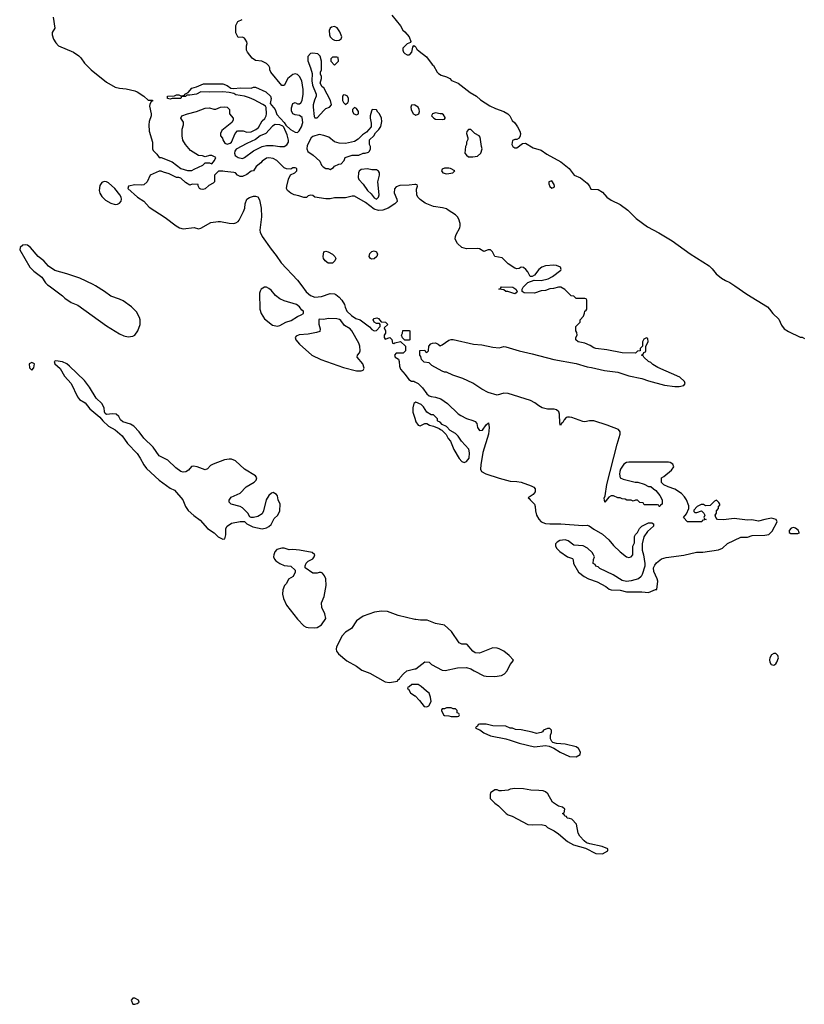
# Model space of a CAD drawing. Header units: inches. Extents: x 2494115 to 2685112, y 774173 to 915163.
# Tile 21 of 215: x 2546400 to 2553549, y 813451 to 822427. Entities that reach past the tile are written whole.
import ezdxf

# ---------------------------------------------------------------- set-up
doc = ezdxf.new("R2010")
doc.units = ezdxf.units.IN
doc.header["$MEASUREMENT"] = 0
for name, color, linetype in [('C5841', 7, 'Continuous'), ('C5842', 7, 'Continuous'), ('C5851', 7, 'Continuous'), ('C5852', 7, 'Continuous')]:
    doc.layers.add(name, color=color, linetype=linetype)

msp = doc.modelspace()

# ---------------------------------------------------------------- linework, layer by layer
at = {"layer": 'C5841', "color": 5, "elevation": 20}
for points in [[(2546668.4, 820000), (2546790.4, 819910.4), (2546811.3, 819890), (2546870.5, 819850.5), (2546930, 819824), (2547190, 819638), (2547310, 819563.1), (2547350, 819546.3), (2547390, 819537), (2547430, 819541.6), (2547449.6, 819550.4), (2547476, 819590), (2547499, 819650), (2547499, 819690), (2547492.9, 819712.9), (2547464, 819764), (2547418, 819810), (2547343.2, 819863.2), (2547310, 819879.3), (2547230, 819906), (2547173.2, 819950), (2547092.1, 820000)], [(2548970.8, 820000), (2549010, 819946), (2549050, 819913.4), (2549090, 819899.1), (2549150, 819904.9), (2549230, 819930.6), (2549270, 819927.3), (2549281.1, 819921.1), (2549310, 819898.8), (2549334.8, 819870), (2549361, 819830), (2549365.4, 819805.4), (2549382, 819770), (2549422, 819730), (2549463.5, 819703.5), (2549502, 819690), (2549586.4, 819626.4), (2549610, 819602), (2549630, 819592), (2549650, 819594), (2549686, 819630), (2549686, 819650), (2549678, 819658), (2549650, 819658), (2549629, 819669), (2549622, 819690), (2549630, 819702), (2549654, 819710), (2549670, 819702), (2549692.7, 819672.7), (2549734, 819670), (2549754, 819650), (2549722, 819618), (2549732, 819590), (2549732, 819570), (2549722, 819550), (2549722, 819530), (2549730, 819514), (2549771.6, 819531.6), (2549791.6, 819511.6), (2549798, 819478), (2549810, 819474), (2549818, 819482), (2549870, 819494), (2549914, 819450), (2549914, 819410), (2549892.7, 819387.3), (2549830, 819386), (2549814, 819370), (2549822, 819350), (2549851.6, 819331.6), (2549858, 819310), (2549861, 819270), (2549870, 819242), (2549913.7, 819193.7), (2549947.1, 819147.1), (2549970, 819131.3), (2549990, 819131.3), (2550000, 819126.5)], [(2550000, 818935.3), (2549992, 818930), (2549980.7, 818890), (2549982, 818850), (2550000, 818793.4)], [(2550000, 816960.4), (2549850, 816997.2), (2549750, 817033.2), (2549696.5, 817036.5), (2549633.7, 817026.3), (2549530, 816988.7), (2549470, 816948), (2549422.8, 816877.2), (2549370, 816844), (2549338.8, 816810), (2549286.8, 816710), (2549282.8, 816690), (2549286, 816670), (2549305.2, 816645.2), (2549381.1, 816581.1), (2549470, 816533.4), (2549517.5, 816497.5), (2549590.3, 816470.4), (2549730, 816390.8), (2549770, 816384.7), (2549842, 816398), (2549846, 816410), (2549862, 816418), (2549866, 816430), (2549896.4, 816463.6), (2549928, 816490), (2550000, 816508.4)], [(2550000, 816367.7), (2549972.7, 816367.3), (2549950, 816346), (2549938, 816342), (2549934, 816330), (2549943.6, 816323.6), (2549962, 816290), (2550000, 816263.4)]]:
    msp.add_lwpolyline(points, dxfattribs=at)
for points in [[(2548630, 819989.6), (2548599.1, 819970), (2548590, 819954), (2548586.4, 819933.6), (2548588.9, 819790), (2548601.3, 819750), (2548630, 819700.7), (2548704.1, 819644.1), (2548750, 819633.4), (2548770, 819639.1), (2548824, 819670), (2548874.2, 819685.8), (2548930, 819720.7), (2548964, 819736), (2548986, 819750), (2548986, 819770), (2548970, 819778), (2548948.7, 819810), (2548922, 819830), (2548810, 819864.5), (2548770, 819882), (2548730, 819912), (2548690, 819960.7), (2548670, 819977.6), (2548650, 819987.6)], [(2549210, 819704), (2549170, 819695.3), (2549130, 819698), (2549124.7, 819690), (2549127.1, 819652.9), (2549138.8, 819610), (2549133.7, 819586.3), (2549105.2, 819574.8), (2549030, 819561.6), (2548945.5, 819554.5), (2548918, 819542), (2548911.3, 819530), (2548916, 819510), (2548948.6, 819468.6), (2549061, 819370), (2549144, 819330), (2549350, 819257.4), (2549470, 819226), (2549510, 819225.5), (2549529.1, 819230.9), (2549539, 819250), (2549525.2, 819290), (2549475.3, 819350), (2549478, 819370), (2549495.3, 819390), (2549502, 819410), (2549499, 819450), (2549490, 819478), (2549425.2, 819590), (2549410, 819609), (2549360.7, 819640.7), (2549324.7, 819684.7), (2549312.9, 819692.9), (2549290, 819699)], [(2549910, 819506), (2549888, 819528), (2549878, 819550), (2549888, 819570), (2549890, 819594), (2549950, 819594), (2549954, 819590), (2549954, 819510), (2549950, 819506)], [(2546510, 819302), (2546487.3, 819290), (2546490, 819254), (2546510, 819232), (2546530, 819254), (2546535.3, 819290)], [(2546730, 819318), (2546714, 819310), (2546722, 819290), (2546767.7, 819247.7), (2546810, 819178.8), (2546870.8, 819110), (2546926, 818990), (2546945.2, 818965.2), (2546995.5, 818935.5), (2547039.8, 818879.8), (2547130, 818804.7), (2547158.8, 818770), (2547210, 818720.7), (2547270, 818687.7), (2547334.9, 818634.9), (2547383.9, 818563.9), (2547470, 818474), (2547499.3, 818430), (2547530.2, 818370.2), (2547556.7, 818336.7), (2547670.3, 818230.3), (2547770, 818157.3), (2547810, 818138), (2547886.8, 818050), (2547910.6, 817990), (2547934.2, 817954.2), (2547986, 817906), (2548044.5, 817864.5), (2548111.3, 817790), (2548172, 817750), (2548210, 817712), (2548250, 817692), (2548270, 817694), (2548279, 817730), (2548279, 817790), (2548290, 817811.3), (2548330, 817838.8), (2548410, 817854), (2548450, 817851.3), (2548470, 817832), (2548524, 817804), (2548610, 817786.8), (2548650, 817794.8), (2548671.5, 817808.5), (2548690, 817826.8), (2548719.6, 817880.4), (2548752.3, 817910), (2548769.3, 817950), (2548772.3, 818010), (2548754, 818050), (2548750, 818086), (2548740.4, 818100.4), (2548710, 818118), (2548694, 818110), (2548671.6, 818088.4), (2548644.7, 818050), (2548622.8, 817950), (2548610, 817924), (2548570, 817899.3), (2548530, 817888.7), (2548508.4, 817888.4), (2548496.4, 817896.4), (2548478, 817930), (2548430, 817978), (2548409.1, 817989.1), (2548326, 818010), (2548308, 818030), (2548308.4, 818048.4), (2548326.3, 818073.7), (2548409.3, 818110.7), (2548464, 818170), (2548535.3, 818210), (2548555.3, 818230), (2548562, 818250), (2548548.7, 818270), (2548450, 818329.3), (2548365.2, 818405.2), (2548330, 818419.7), (2548310, 818421.7), (2548265.8, 818414.2), (2548163.9, 818376.1), (2548138, 818362), (2548110, 818334), (2548090, 818324), (2548018, 818350), (2547983, 818357), (2547966, 818354), (2547938.5, 818321.5), (2547914.4, 818305.6), (2547890, 818301.2), (2547870, 818309.2), (2547822, 818342), (2547750, 818413.2), (2547670, 818452.3), (2547616.2, 818530), (2547531.2, 818611.2), (2547489.7, 818669.7), (2547440.5, 818720.5), (2547410, 818740.7), (2547341.3, 818761.3), (2547320.1, 818780.1), (2547304.5, 818810), (2547279, 818830), (2547245.3, 818834.7), (2547190, 818829.3), (2547178, 818838), (2547172.5, 818852.5), (2547169.2, 818890), (2547149, 818930), (2547096.1, 818976.1), (2547035.9, 819075.9), (2546990, 819139), (2546854, 819270), (2546828.7, 819290), (2546790, 819309)], [(2548810, 817608.7), (2548790, 817608.7), (2548742, 817598), (2548723.5, 817576.5), (2548716, 817550), (2548712, 817530), (2548722, 817510), (2548735.3, 817495.3), (2548770, 817471.3), (2548810, 817452), (2548870, 817444.7), (2548911.3, 817410), (2548911.3, 817390), (2548892, 817350), (2548850, 817326), (2548831.3, 817288.7), (2548812, 817270), (2548798, 817230), (2548796, 817190), (2548804.7, 817150), (2548831, 817090), (2548930, 816962.8), (2548990, 816902.8), (2549010, 816891), (2549030, 816886), (2549090, 816882.8), (2549110, 816886.8), (2549150, 816911.3), (2549189, 816970), (2549179.3, 817010), (2549154, 817070), (2549148.7, 817110), (2549173.2, 817170), (2549192.7, 817270), (2549188.7, 817330), (2549178, 817358), (2549160.4, 817380.4), (2549148.4, 817388.4), (2549130, 817388.7), (2549110, 817382), (2549070, 817382), (2549002, 817430), (2549002, 817450), (2549010, 817472), (2549030, 817491.3), (2549070, 817512), (2549082, 817530), (2549088, 817550), (2549066, 817570), (2548950, 817592.3), (2548890, 817597.2), (2548854.6, 817594.6)], [(2547450, 813508.7), (2547430, 813508.7), (2547416, 813490), (2547430, 813452), (2547450, 813451.3), (2547470, 813458), (2547488, 813470), (2547482, 813490)]]:
    msp.add_lwpolyline(points, close=True, dxfattribs=at)
at = {"layer": 'C5842', "color": 5, "elevation": 20}
for points in [[(2546706.8, 822450), (2546719.1, 822350), (2546697, 822310), (2546695.2, 822290), (2546709.4, 822249.4), (2546730, 822216.4), (2546754, 822190), (2546890.3, 822130.3), (2546939, 822099), (2546958.3, 822078.3), (2546990.6, 822030), (2547050.7, 821970), (2547190, 821856.4), (2547270, 821812.2), (2547310, 821803.1), (2547370, 821797.1), (2547450, 821778.8), (2547470, 821770.8), (2547532, 821730), (2547570, 821694), (2547610, 821694), (2547610, 821686), (2547598, 821682), (2547584.7, 821655.3), (2547582, 821638), (2547598, 821570), (2547597.1, 821550), (2547581.1, 821498.9), (2547578, 821470), (2547581.1, 821410), (2547610.5, 821310), (2547610.9, 821250.9), (2547616, 821236), (2547650, 821202), (2547670, 821172), (2547690, 821171), (2547790.5, 821130.5), (2547870, 821071), (2547930, 821051.3), (2547970, 821051.3), (2547990, 821064.7), (2548070, 821102), (2548090, 821122), (2548130, 821122), (2548150, 821114), (2548176.4, 821143.6), (2548186, 821170), (2548150, 821188), (2548130, 821188), (2548090, 821178), (2548067.3, 821187.3), (2548030, 821188), (2547955.9, 821235.9), (2547909.7, 821289.7), (2547886.6, 821330), (2547879.5, 821370), (2547880.9, 821430), (2547894, 821470), (2547892.5, 821492.5), (2547869.2, 821530), (2547878, 821550), (2547930, 821570.7), (2548010, 821590.8), (2548090, 821622), (2548130, 821622.8), (2548168.4, 821611.6), (2548188.4, 821611.6), (2548229.3, 821630.7), (2548270, 821634), (2548292, 821630), (2548311.3, 821610), (2548312, 821570), (2548344.7, 821530), (2548344.7, 821510), (2548332, 821490), (2548243.5, 821416.5), (2548231.3, 821390), (2548231.3, 821370), (2548246.8, 821346.8), (2548250.8, 821330.8), (2548270, 821302), (2548290, 821291.3), (2548319, 821301), (2548330, 821312), (2548362, 821390), (2548384.7, 821415.3), (2548435.3, 821415.3), (2548470, 821402), (2548510, 821406), (2548552.7, 821427.3), (2548575.1, 821444.9), (2548610, 821504.7), (2548632.3, 821527.7), (2548645.2, 821550), (2548649.4, 821570.6), (2548646, 821626), (2548638.6, 821638.6), (2548615.1, 821655.1), (2548537, 821697), (2548494.5, 821714.5), (2548450, 821729.5), (2548370, 821742.7), (2548350, 821754), (2548310, 821762.7), (2548250, 821769.4), (2548130, 821766), (2548050.9, 821769.1), (2548010, 821749.2), (2547950, 821738), (2547922, 821738), (2547910, 821728.7), (2547874, 821726), (2547870, 821709.2), (2547790, 821708.7), (2547770, 821702), (2547746, 821710), (2547746, 821730), (2547748.9, 821731.1), (2547810, 821732), (2547830, 821742), (2547850, 821742), (2547870, 821734), (2547902, 821738), (2547906, 821750), (2547935.3, 821764.7), (2547970, 821804.7), (2548010, 821816), (2548076.4, 821843.6), (2548250, 821842.8), (2548290, 821826), (2548324, 821804), (2548350, 821798.8), (2548410, 821806.8), (2548510, 821804.7), (2548529.1, 821810.9), (2548550, 821811), (2548642, 821770), (2548684.7, 821730), (2548690.8, 821710), (2548682.8, 821662.8), (2548727.3, 821610), (2548744, 821564), (2548810, 821490.8), (2548826, 821466), (2548867.9, 821427.9), (2548910, 821401), (2548930, 821398), (2548946, 821414), (2548967.8, 821452.2), (2548980.9, 821490), (2548975.1, 821535.1), (2548950, 821555.3), (2548910, 821560.9), (2548890, 821569.4), (2548875.5, 821595.5), (2548877.5, 821622.5), (2548890, 821662), (2548910, 821671.3), (2548930, 821661), (2548950, 821661), (2548962, 821670), (2548973.2, 821690), (2548982.7, 821750), (2548982.7, 821790), (2548969.4, 821869.4), (2548950, 821908.7), (2548930, 821929), (2548910, 821933.2), (2548890, 821929), (2548844.7, 821890), (2548810, 821828.7), (2548790, 821828.7), (2548688, 821950), (2548678, 821970), (2548678, 821990), (2548670, 822006), (2548648.4, 822028.4), (2548606, 822050), (2548550, 822055.3), (2548517.2, 822077.2), (2548475.3, 822130), (2548466, 822150), (2548466, 822190), (2548474, 822210), (2548470, 822226), (2548455.3, 822250), (2548450, 822258), (2548430, 822268), (2548390, 822266), (2548368.9, 822308.9), (2548370, 822374), (2548388.9, 822411.1), (2548426, 822430)], [(2549792.2, 822470), (2549870.5, 822370), (2549892.3, 822332.3), (2549910, 822317.3), (2549947.3, 822270), (2549964.7, 822230), (2549959.8, 822220.2), (2549930, 822208), (2549891.6, 822168.4), (2549891.3, 822150), (2549898, 822130), (2549910, 822118), (2549930, 822106), (2549950, 822106), (2549955.3, 822110), (2549974, 822130), (2549982, 822178), (2549990, 822192), (2550000, 822185)], [(2550000, 821648.7), (2549998, 821650), (2549971, 821649), (2549964, 821630), (2549966.8, 821610), (2549984.7, 821570), (2550000, 821562.7)], [(2550000, 820924.8), (2549950, 820919), (2549863.5, 820916.5), (2549830, 820904), (2549815.9, 820884.1), (2549813, 820850), (2549837.3, 820790), (2549838, 820770), (2549818, 820750), (2549757.3, 820710), (2549710, 820691.8), (2549670, 820688), (2549630, 820699.6), (2549550, 820760.9), (2549450, 820817.2), (2549430, 820817.2), (2549370, 820802), (2549270, 820802), (2549230, 820795.1), (2549190, 820795.1), (2549090, 820809.6), (2549070, 820824), (2549050, 820829), (2549030, 820822), (2549012.3, 820807.7), (2548990, 820805.6), (2548943, 820823), (2548902, 820830), (2548870, 820845.1), (2548840.9, 820870), (2548832.7, 820890), (2548833.2, 820910), (2548850, 820974), (2548868.4, 821011.6), (2548906, 821030), (2548926, 821050), (2548926, 821070), (2548910, 821078), (2548890, 821078), (2548870, 821066), (2548830, 821068), (2548810, 821078), (2548743.1, 821143.1), (2548710, 821162), (2548670, 821168.7), (2548650, 821164), (2548610, 821139), (2548597.1, 821122.9), (2548556, 821090), (2548530, 821048.7), (2548510, 821048), (2548470, 821015.3), (2548430, 820998), (2548410, 820998), (2548386, 821010), (2548366, 821030), (2548350, 821035.3), (2548270, 821042), (2548250, 821048), (2548212.7, 821047.3), (2548174, 821010), (2548174, 820950), (2548163.6, 820936.4), (2548124.7, 820915.3), (2548090, 820884), (2548070, 820879), (2548050, 820882), (2548038, 820890), (2548026, 820914), (2548026, 820926), (2547972.7, 820927.3), (2547950, 820918), (2547910, 820942), (2547870, 820982), (2547850, 820989), (2547830, 820989.2), (2547763.1, 821023.1), (2547710, 821038), (2547690, 821048), (2547670, 821048), (2547590, 821008.7), (2547562, 820950), (2547530, 820922), (2547510, 820918.4), (2547450, 820922), (2547392, 820910), (2547386, 820890), (2547472.7, 820810), (2547532.9, 820772.9), (2547578.9, 820718.9), (2547724.5, 820624.5), (2547827.1, 820547.1), (2547857.3, 820530), (2547890, 820521.5), (2547990, 820533.4), (2548030, 820521.6), (2548050, 820526.7), (2548142.9, 820577.1), (2548210, 820588.8), (2548231.3, 820588.7), (2548310, 820571.8), (2548350, 820570.3), (2548370, 820575.8), (2548391, 820589), (2548399.8, 820600.3), (2548440.1, 820679.9), (2548451.6, 820708.4), (2548456, 820750), (2548470, 820791.3), (2548493.6, 820806.4), (2548530, 820818), (2548550, 820818), (2548571.1, 820811.1), (2548585.4, 820785.4), (2548599.1, 820710), (2548603.8, 820630), (2548588, 820510), (2548590.5, 820490), (2548608.5, 820450), (2548690, 820336.4), (2548738, 820278), (2548782, 820210), (2548932.7, 820052.7), (2548970.8, 820000)], [(2547092.1, 820000), (2547070, 820013.6), (2546948.7, 820070), (2546830, 820111.8), (2546721.5, 820141.5), (2546662, 820182), (2546619, 820230), (2546569.6, 820269.6), (2546499.3, 820350), (2546471.1, 820371.1), (2546450, 820375.6), (2546430, 820371.8), (2546404, 820350), (2546400.5, 820330), (2546493.4, 820170), (2546530, 820134), (2546601.4, 820081.4), (2546634, 820030), (2546654.8, 820010), (2546668.4, 820000)]]:
    msp.add_lwpolyline(points, dxfattribs=at)
for points in [[(2549270, 822364), (2549242, 822358), (2549230, 822348.7), (2549220.7, 822330), (2549222, 822290), (2549230, 822271.3), (2549250, 822251.3), (2549270, 822242), (2549290, 822238), (2549310, 822242), (2549328.4, 822251.6), (2549335.3, 822270), (2549318, 822318), (2549293.6, 822353.6)], [(2549070, 822122), (2549050, 822118), (2549026.8, 822093.2), (2549026.4, 822053.6), (2549051, 821990), (2549063.6, 821936.4), (2549061, 821870), (2549066.8, 821830), (2549102, 821750), (2549102, 821730), (2549085.8, 821694.2), (2549073.4, 821650), (2549073, 821630), (2549084.5, 821544.5), (2549090, 821532), (2549110, 821532), (2549170, 821600.7), (2549190, 821617.3), (2549222, 821630), (2549241.2, 821650), (2549232, 821692), (2549170, 821806), (2549156.4, 821816.4), (2549138, 821850), (2549148.7, 821890), (2549148.7, 821910), (2549142, 821930), (2549142, 821950), (2549148.7, 821970), (2549148.7, 822050), (2549136.4, 822096.4), (2549116.4, 822116.4)], [(2549290, 822086), (2549250, 822086), (2549234, 822070), (2549234, 822050), (2549270, 822014), (2549306, 822050), (2549302, 822082)], [(2549350, 821742), (2549341, 821730), (2549341, 821690), (2549350, 821672), (2549370, 821654), (2549390, 821672), (2549396, 821684), (2549397.2, 821710), (2549388, 821730), (2549370, 821739)], [(2549612.7, 821607.3), (2549605.4, 821594.6), (2549592, 821550), (2549592, 821530), (2549603.6, 821483.6), (2549602, 821450), (2549558.8, 821401.2), (2549523.5, 821376.5), (2549482.8, 821337.2), (2549450, 821317.2), (2549370, 821299.3), (2549310, 821301.2), (2549270, 821313.2), (2549215.9, 821355.9), (2549170, 821372.7), (2549130, 821379.3), (2549070, 821364), (2549056, 821350), (2549018.8, 821281.2), (2549017.3, 821250), (2549026, 821226), (2549073.7, 821193.7), (2549136.3, 821136.3), (2549150, 821102), (2549165.4, 821085.4), (2549190, 821072), (2549211.1, 821071.1), (2549230, 821062), (2549260.4, 821079.6), (2549270, 821092), (2549308.4, 821111.6), (2549330, 821114), (2549356.4, 821143.6), (2549366, 821170), (2549430, 821191.3), (2549490, 821192), (2549528.9, 821211.1), (2549548.4, 821211.6), (2549579, 821221), (2549588, 821230), (2549598, 821250), (2549598, 821270), (2549588, 821290), (2549588.4, 821331.6), (2549628, 821370), (2549643.1, 821396.9), (2549673.6, 821426.4), (2549690, 821454), (2549700.4, 821499.6), (2549698, 821530), (2549678, 821570), (2549663.1, 821583.1), (2549650, 821606)], [(2549450, 821628), (2549432, 821610), (2549432, 821590), (2549444.7, 821570), (2549470, 821561), (2549488, 821570), (2549488, 821590), (2549470, 821618)], [(2548728, 821472), (2548702.4, 821457.6), (2548642, 821390), (2548590, 821369), (2548550, 821334), (2548470, 821299.3), (2548374, 821246), (2548361, 821230), (2548358.8, 821210), (2548362.8, 821190), (2548391.3, 821170), (2548430, 821163), (2548450, 821170.6), (2548530, 821230.8), (2548609.2, 821270.8), (2548650, 821280.7), (2548710, 821280.7), (2548770, 821270.7), (2548809.4, 821270.6), (2548834.2, 821285.8), (2548849.3, 821310), (2548849.5, 821330.5), (2548838.3, 821378.3), (2548806.3, 821446.3), (2548796.5, 821456.5), (2548770, 821469.2)], [(2549570, 821069.2), (2549510, 821062), (2549494, 821046), (2549487.5, 821032.5), (2549484.9, 820990), (2549490.6, 820970.6), (2549530, 820926.8), (2549570, 820870.8), (2549601.4, 820841.4), (2549630, 820804.7), (2549650, 820791.3), (2549668.7, 820810), (2549675.3, 820830), (2549662, 820950), (2549677.2, 821010), (2549677.2, 821030), (2549670, 821048), (2549650, 821059), (2549610, 821059.3)], [(2547170, 820952), (2547150, 820942.7), (2547130, 820915.3), (2547123.8, 820870), (2547130, 820846), (2547150, 820814.8), (2547182.9, 820782.9), (2547230, 820753.4), (2547270, 820744), (2547290, 820746.8), (2547310, 820756), (2547326, 820774), (2547329.3, 820790), (2547326, 820810), (2547313.2, 820830), (2547266, 820890), (2547210, 820939.3), (2547190, 820949.4)], [(2549250, 820208.7), (2549210, 820209), (2549184, 820230), (2549169, 820250), (2549164, 820270), (2549170, 820311.3), (2549190, 820316), (2549210, 820311), (2549251.3, 820290), (2549272, 820270), (2549282, 820250), (2549272, 820230)], [(2549610, 820243.7), (2549595.3, 820250), (2549583.7, 820270), (2549590, 820296), (2549610, 820314.8), (2549630, 820318.8), (2549651, 820310), (2549661, 820290), (2549652.8, 820267.2), (2549630, 820246)]]:
    msp.add_lwpolyline(points, close=True, dxfattribs=at)
at = {"layer": 'C5851', "color": 5, "elevation": 20}
for points in [[(2550000, 819126.5), (2550030, 819112), (2550070, 819071), (2550110, 819016), (2550130, 818998), (2550150, 818991), (2550190, 818986.8), (2550238, 818970), (2550298, 818930), (2550394.8, 818834.8), (2550418, 818818), (2550470, 818791), (2550530, 818774.8), (2550550, 818764.7), (2550566.4, 818746.4), (2550571.3, 818710), (2550590, 818682), (2550615.5, 818684.5), (2550650, 818734), (2550671.1, 818751.1), (2550676.3, 818710), (2550670.4, 818650.4), (2550619.6, 818480.4), (2550601.2, 818370), (2550599.7, 818330), (2550607.9, 818310), (2550646.9, 818286.9), (2550768.7, 818248.7), (2550870, 818221.8), (2550930, 818218.6), (2550970, 818211.3), (2551059.4, 818179.4), (2551085.2, 818165.2), (2551098, 818150), (2551096.3, 818123.7), (2551079.9, 818100.1), (2551032, 818070), (2551043.5, 818063.5), (2551051, 818050), (2551090.8, 818010), (2551097.3, 817990), (2551098.4, 817950), (2551109, 817910), (2551130, 817874), (2551150, 817850.6), (2551190, 817834.4), (2551230, 817830.4), (2551330.3, 817830.4), (2551530, 817816.3), (2551570, 817819.1), (2551590, 817814), (2551630, 817782.8), (2551710, 817738.8), (2551766.6, 817686.6), (2551810, 817634.8), (2551870, 817576), (2551930, 817532), (2551950, 817524.7), (2551970, 817532), (2551988, 817550), (2551987.3, 817627.3), (2552000.4, 817659.6), (2552003.1, 817716.9), (2552010, 817734), (2552028.4, 817751.6), (2552048.7, 817790), (2552070, 817811.3), (2552130, 817842), (2552159.6, 817839.6), (2552174, 817830), (2552174, 817810), (2552119.8, 817760.2), (2552086.4, 817713.6), (2552070.8, 817650), (2552070.8, 817590), (2552082.8, 817550), (2552096, 817470), (2552095.3, 817444.7), (2552070.8, 817370), (2552061, 817350), (2552038, 817330), (2551970, 817312.7), (2551930, 817305.2), (2551890, 817314), (2551806.3, 817366.3), (2551684.7, 817424.7), (2551670, 817438), (2551650, 817446), (2551642, 817462), (2551626, 817470), (2551627.3, 817507.3), (2551638, 817530), (2551628, 817550), (2551615.3, 817570), (2551574, 817610), (2551535.3, 817630), (2551450, 817637.2), (2551397.7, 817677.7), (2551370, 817685.1), (2551321.8, 817678.2), (2551295.8, 817664.2), (2551282.4, 817650), (2551282.4, 817630), (2551290.5, 817610), (2551320.7, 817580.7), (2551390, 817532), (2551436.9, 817516.9), (2551443.6, 817503.6), (2551446, 817470), (2551490, 817392), (2551542, 817350), (2551582, 817330), (2551661.6, 817301.6), (2551741.1, 817261.1), (2551770, 817237.3), (2551790, 817228.5), (2551870, 817225.5), (2551930, 817210.7), (2552070, 817211), (2552130, 817204.9), (2552194, 817234), (2552206, 817234), (2552214, 817310), (2552209.3, 817330), (2552178, 817398), (2552174.5, 817430), (2552185.8, 817454.2), (2552203.3, 817476.7), (2552248.3, 817511.7), (2552290, 817524.2), (2552450, 817544.4), (2552565.3, 817574.7), (2552625.6, 817574.4), (2552766.8, 817593.2), (2552802, 817610), (2552850, 817652), (2552970, 817711.3), (2553030, 817711.3), (2553074.6, 817725.4), (2553190, 817726.8), (2553224.7, 817735.3), (2553255.1, 817764.9), (2553302.7, 817850), (2553293.2, 817870), (2553250, 817882), (2553188.2, 817871.8), (2553130, 817856), (2553070, 817866.6), (2553030, 817863.7), (2552910, 817881.2), (2552813.2, 817866.8), (2552758, 817870), (2552742, 817890), (2552738, 817910), (2552748, 817930), (2552748, 817950), (2552766, 817970), (2552768.4, 817991.6), (2552778, 818002), (2552778, 818010), (2552770, 818026), (2552750, 818046), (2552730, 818038), (2552690, 817998), (2552650, 817995.3), (2552630, 818008), (2552610, 818008), (2552574, 817990), (2552543.6, 817956.4), (2552543.6, 817943.6), (2552550, 817934), (2552570, 817934), (2552611.1, 817951.1), (2552632, 817930), (2552642, 817910), (2552634, 817890), (2552638, 817878), (2552654, 817870), (2552618, 817862), (2552614, 817850), (2552608.9, 817848.9), (2552486, 817850), (2552448, 817890), (2552476.4, 817923.6), (2552498, 817970), (2552496.4, 817996.4), (2552475.3, 818050), (2552458, 818078), (2552429.1, 818109.1), (2552370, 818148.7), (2552308.9, 818168.9), (2552268.4, 818188.4), (2552248.4, 818208.4), (2552248.9, 818251.1), (2552270, 818262), (2552340.2, 818319.8), (2552359, 818350), (2552350, 818375.3), (2552328, 818390), (2552310, 818394.5), (2551950, 818394.5), (2551930, 818389.4), (2551905.1, 818374.9), (2551873.4, 818330), (2551867.1, 818307.1), (2551864, 818284), (2551871.3, 818251.3), (2551898, 818238), (2552008.4, 818211.6), (2552030.9, 818210.9), (2552090, 818192), (2552130, 818172), (2552151.6, 818171.6), (2552174, 818150), (2552196.9, 818136.9), (2552232, 818090), (2552254, 818050), (2552254, 818010), (2552238, 818002), (2552231.6, 817988.4), (2552226, 817990), (2552222, 818002), (2552210, 818006), (2552090, 818006), (2552082, 818022), (2552050, 818026), (2552030, 818046), (2552010, 818046), (2551990, 818038), (2551970, 818046), (2551932.7, 818047.3), (2551916.4, 818056.4), (2551890, 818058), (2551870, 818068), (2551850, 818068), (2551810, 818088), (2551790, 818088), (2551766.8, 818073.2), (2551730, 818028.7), (2551726.6, 818066.6), (2551733.6, 818086.4), (2551749.6, 818190), (2551843.5, 818556.5), (2551872, 818650), (2551870.6, 818670.6), (2551855.1, 818690), (2551751.2, 818731.2), (2551630, 818769.8), (2551592, 818770), (2551550, 818762.4), (2551530, 818765.6), (2551430, 818802), (2551410, 818805.4), (2551390, 818805.1), (2551380.3, 818799.7), (2551360.9, 818779.1), (2551350, 818755.3), (2551335.3, 818744.7), (2551329, 818729), (2551322, 818750), (2551319.5, 818830), (2551312.4, 818852.4), (2551291, 818871), (2551270, 818878), (2551210, 818875.8), (2551161.2, 818890), (2551130, 818906.6), (2551095.1, 818935), (2551055.5, 818955.5), (2550850, 819018.3), (2550810, 819021.6), (2550750, 819004), (2550670, 819028.7), (2550610, 819059), (2550530, 819115.3), (2550436.5, 819156.5), (2550345.6, 819185.6), (2550290, 819215.3), (2550270, 819215.3), (2550250, 819222), (2550154.6, 819274.6), (2550130, 819298), (2550084.7, 819304.7), (2550062, 819330), (2550056.4, 819356.4), (2550046, 819370), (2550047.3, 819412.7), (2550090, 819414), (2550098, 819398), (2550110, 819394), (2550126, 819410), (2550128.4, 819451.6), (2550147.3, 819472.7), (2550160.4, 819479.6), (2550190, 819482), (2550214, 819470), (2550230, 819454), (2550250, 819462), (2550310, 819504.7), (2550330, 819512), (2550348.4, 819511.6), (2550534, 819470), (2550610, 819462), (2550710, 819443), (2550770, 819437.3), (2550810, 819446.8), (2550830, 819446), (2550950, 819407.3), (2551070, 819380.7), (2551268.3, 819328.3), (2551470, 819293), (2551570, 819263), (2551610, 819258), (2551729.4, 819230.6), (2551850, 819214), (2551950, 819181.6), (2552070, 819157.1), (2552130, 819134.9), (2552275.2, 819095.2), (2552370, 819082), (2552410, 819082), (2552450, 819092), (2552462, 819110), (2552458, 819130), (2552415.3, 819170), (2552215.5, 819255.5), (2552170, 819284), (2552150, 819302), (2552128, 819310), (2552086, 819350), (2552082, 819362), (2552067.3, 819367.3), (2552067.3, 819372.7), (2552082, 819378), (2552087.3, 819392.7), (2552102, 819398), (2552106, 819410), (2552106, 819450), (2552126, 819490), (2552122, 819522), (2552110, 819526), (2552085.4, 819514.6), (2552074, 819490), (2552074, 819450), (2552054, 819430), (2552052.7, 819407.3), (2552030, 819406), (2552012, 819388), (2551890, 819389), (2551750, 819419), (2551650, 819429.2), (2551630, 819435.3), (2551598, 819458), (2551550, 819478), (2551488, 819490), (2551466, 819510), (2551466, 819530), (2551478, 819550), (2551476.4, 819576.4), (2551466, 819590), (2551466, 819630), (2551506, 819670), (2551507.3, 819692.7), (2551536.4, 819723.6), (2551547.3, 819752.7), (2551548.4, 819771.6), (2551562, 819778), (2551566, 819790), (2551566, 819870), (2551562, 819882), (2551550, 819886), (2551470, 819886), (2551450, 819906), (2551426, 819910), (2551368.4, 819968.4), (2551330, 819988), (2551310, 819988), (2551263.6, 819976.4), (2551230, 819975.3), (2551190, 819958), (2551150, 819955.3), (2551090, 819935.3), (2550996.4, 819936.4), (2550978, 819950), (2550978, 819970), (2550988.7, 819990), (2550998.5, 820000)], [(2552916.1, 820000), (2553024.1, 819924.1), (2553213.4, 819810), (2553233, 819790), (2553260.7, 819750), (2553317.3, 819697.3), (2553342.5, 819642.5), (2553364.7, 819610), (2553403.5, 819583.5), (2553510, 819532), (2553530, 819532), (2553550, 819522)], [(2550000, 818793.4), (2550010, 818762), (2550030, 818731.3), (2550050, 818726), (2550090, 818744.7), (2550110, 818744.7), (2550134, 818730), (2550170, 818722), (2550222, 818702), (2550234, 818690), (2550246, 818686), (2550286, 818646), (2550304.7, 818610), (2550325.4, 818585.4), (2550356, 818510), (2550405.8, 818425.8), (2550430, 818398.8), (2550450, 818390.8), (2550470, 818400.7), (2550494.5, 818430), (2550498, 818478), (2550493.2, 818513.2), (2550425.6, 818585.6), (2550395.3, 818630), (2550370, 818655.3), (2550323.1, 818683.1), (2550290, 818718), (2550250, 818738), (2550230, 818758), (2550210, 818766), (2550206, 818770), (2550206, 818790), (2550170, 818826), (2550150, 818826), (2550110, 818848), (2550078.6, 818898.6), (2550059.3, 818919.3), (2550010, 818942), (2550000, 818935.3)], [(2550000, 816508.4), (2550010, 816511), (2550090, 816572), (2550130, 816571.3), (2550152, 816550), (2550250, 816498.8), (2550275.3, 816495.3), (2550390, 816518.8), (2550470, 816521), (2550510, 816511), (2550542, 816490), (2550630, 816446.8), (2550650, 816442), (2550730, 816440.5), (2550790, 816448), (2550817.2, 816462.8), (2550841.2, 816490), (2550868.7, 816550), (2550888, 816570), (2550898, 816590), (2550859, 816630), (2550810, 816669.2), (2550770, 816692.7), (2550750, 816699.3), (2550710, 816701.2), (2550590, 816653.2), (2550550, 816655.3), (2550528.7, 816670), (2550478, 816730), (2550470, 816734), (2550430, 816735.3), (2550405.2, 816745.2), (2550335.3, 816850), (2550270, 816909), (2550190, 816924), (2550111.8, 816951.8), (2550052.1, 816952.1), (2550010, 816958), (2550000, 816960.4)], [(2550000, 816263.4), (2550002, 816262), (2550042, 816222), (2550085.4, 816165.4), (2550110, 816162), (2550128.4, 816171.6), (2550148.4, 816211.6), (2550144, 816250), (2550130, 816288), (2550105.2, 816305.2), (2550058, 816350), (2550030, 816368), (2550000, 816367.7)]]:
    msp.add_lwpolyline(points, dxfattribs=at)
for points in [[(2550910, 819928.7), (2550848.4, 819948.4), (2550828.9, 819948.9), (2550810, 819966), (2550766, 819970), (2550782, 819978), (2550790, 819991.3), (2550894, 819990), (2550922, 819970), (2550934, 819950), (2550923.6, 819936.4)], [(2553450, 817798), (2553430, 817792.7), (2553411.3, 817770), (2553412, 817752), (2553424.7, 817744.7), (2553490, 817744.7), (2553506, 817750), (2553498, 817758), (2553495.3, 817770), (2553470, 817792.3)], [(2553270, 816649.2), (2553250, 816636), (2553235.5, 816610), (2553230.8, 816590.8), (2553234, 816570), (2553246, 816550), (2553270, 816544), (2553290, 816556), (2553299.3, 816570), (2553313.2, 816610), (2553309, 816630), (2553290, 816649)], [(2550330, 816155.3), (2550290, 816155.3), (2550270, 816146), (2550250, 816146), (2550243.6, 816136.4), (2550242, 816130), (2550262, 816090), (2550270, 816084.7), (2550310, 816082), (2550330, 816074), (2550390, 816074), (2550402, 816078), (2550406, 816090), (2550402, 816102), (2550387.3, 816107.3), (2550386, 816130), (2550370, 816146), (2550350, 816146)], [(2550650, 816006), (2550590, 816006), (2550578, 816002), (2550572.7, 815987.3), (2550558, 815982), (2550554, 815970), (2550592.7, 815952.7), (2550630, 815924.7), (2550690, 815898.8), (2550830.7, 815870.7), (2550870, 815860.7), (2550950, 815830.7), (2551090, 815798.8), (2551190, 815811.3), (2551223.6, 815803.6), (2551266.4, 815786.4), (2551324.7, 815750), (2551410, 815710.8), (2551470, 815707.3), (2551508, 815730), (2551508.7, 815750), (2551490, 815782), (2551470, 815799), (2551370, 815824), (2551290, 815828), (2551258, 815838), (2551250, 815846), (2551235.3, 815870), (2551236.4, 815903.6), (2551246, 815930), (2551246, 815950), (2551230, 815966), (2551210, 815966), (2551174, 815950), (2551164.7, 815935.3), (2551150, 815928), (2551110, 815919), (2551070, 815933.2), (2550970, 815954), (2550916.4, 815956.4), (2550890, 815968), (2550870, 815968), (2550830, 815988), (2550710, 815988.7)], [(2550910, 815417.2), (2550870, 815413.2), (2550850, 815404), (2550790, 815398), (2550770, 815398), (2550750, 815408), (2550730, 815408), (2550690, 815378), (2550685.4, 815365.4), (2550686.4, 815326.4), (2550730, 815284.7), (2550762, 815262), (2550832, 815190), (2550850, 815178), (2550886.4, 815166.4), (2551030, 815090.8), (2551070, 815087.3), (2551150, 815091.3), (2551190, 815082), (2551210, 815062), (2551270, 815032), (2551310, 815006), (2551390, 814934.8), (2551445.8, 814905.8), (2551556, 814876), (2551650, 814826.8), (2551710, 814822.8), (2551758, 814850), (2551758, 814870), (2551706, 814890), (2551593.6, 814913.6), (2551564, 814924), (2551542, 814942), (2551503.2, 814983.2), (2551489, 815010), (2551473.6, 815093.6), (2551430, 815138), (2551410, 815146), (2551387.3, 815147.3), (2551382, 815162), (2551367.3, 815167.3), (2551362, 815182), (2551347.3, 815187.3), (2551347.3, 815192.7), (2551362, 815198), (2551366, 815230), (2551346, 815250), (2551310, 815258), (2551253.6, 815293.6), (2551213.2, 815370), (2551190, 815389), (2551170, 815397.2), (2551130, 815402), (2551056.9, 815403.1), (2550990, 815416)]]:
    msp.add_lwpolyline(points, close=True, dxfattribs=at)
at = {"layer": 'C5852', "color": 5, "elevation": 20}
for points in [[(2550000, 822185), (2550010, 822178), (2550019.8, 822159.8), (2550040.3, 822140.3), (2550108, 822090), (2550158, 822018), (2550170.6, 822010), (2550202.8, 821950), (2550216.1, 821936.1), (2550241.7, 821921.7), (2550290, 821907.7), (2550318.8, 821890), (2550333.4, 821873.4), (2550394.8, 821850), (2550504.7, 821764.7), (2550562.8, 821730), (2550597.5, 821697.5), (2550682.4, 821642.4), (2550736.7, 821616.7), (2550811.4, 821591.4), (2550847.3, 821570), (2550867.3, 821550), (2550887.7, 821507.7), (2550910, 821486), (2550935.5, 821450), (2550958, 821410), (2550964, 821390), (2550961, 821370), (2550950, 821348), (2550930, 821335.3), (2550910, 821334), (2550890, 821326), (2550884.7, 821290), (2550892, 821270), (2550910, 821258), (2550930, 821258), (2550981.2, 821298.8), (2551010, 821301), (2551079.8, 821259.8), (2551150, 821238.8), (2551201.6, 821201.6), (2551330, 821130.4), (2551407.3, 821070), (2551450.7, 821010.7), (2551510, 820986), (2551570, 820936), (2551590.6, 820910.6), (2551603.5, 820883.5), (2551670, 820878), (2551710, 820856.3), (2551748.5, 820808.5), (2551790, 820782), (2551870, 820743.8), (2551940.5, 820690), (2552016.5, 820616.5), (2552120.2, 820540.3), (2552224.2, 820484.2), (2552344, 820410), (2552510, 820293.4), (2552682.8, 820182.8), (2552710, 820157.3), (2552746.4, 820110), (2552793, 820070), (2552830, 820048.5), (2552870, 820032.4), (2552916.1, 820000)], [(2550000, 821562.7), (2550010, 821558), (2550030, 821566), (2550038, 821570), (2550044, 821590), (2550041.2, 821610), (2550030, 821628.7), (2550000, 821648.7)], [(2550998.5, 820000), (2551030, 820032), (2551088, 820052), (2551150, 820051), (2551214.2, 820065.8), (2551253.8, 820086.2), (2551330, 820144.7), (2551334, 820150), (2551328.7, 820170), (2551290, 820186), (2551266, 820190), (2551190, 820184.5), (2551156, 820170), (2551131, 820150), (2551090, 820098), (2551070, 820086), (2551050, 820086), (2551028.7, 820130), (2551013.2, 820150), (2550990, 820169), (2550970, 820172.3), (2550950, 820159), (2550930, 820156), (2550910, 820162), (2550850, 820200.9), (2550796.2, 820256.2), (2550728, 820270), (2550708.7, 820310), (2550690, 820328.7), (2550668.4, 820328.4), (2550630, 820315.3), (2550590, 820337.2), (2550570, 820341.2), (2550470, 820339.3), (2550428, 820350), (2550390, 820388), (2550373.6, 820413.6), (2550369.3, 820430), (2550369.5, 820450), (2550376, 820470), (2550409.3, 820530), (2550412.9, 820547.1), (2550412.7, 820570), (2550402, 820610), (2550390, 820629.2), (2550370, 820649.3), (2550304, 820690), (2550290, 820704), (2550253.6, 820713.6), (2550170, 820725.2), (2550095.5, 820755.5), (2550050, 820789), (2550029, 820810), (2550019, 820830), (2550016.4, 820883.6), (2550026, 820910), (2550022, 820922), (2550010, 820926), (2550000, 820924.8)]]:
    msp.add_lwpolyline(points, dxfattribs=at)
for points in [[(2550190, 821579), (2550162, 821570), (2550152, 821550), (2550172, 821530), (2550190, 821521), (2550250, 821518), (2550270, 821522), (2550278, 821530), (2550276.4, 821536.4), (2550260.4, 821560.4), (2550250, 821568), (2550230, 821568)], [(2550510, 821426), (2550490, 821426), (2550472.7, 821407.3), (2550472, 821390), (2550484.7, 821350), (2550483.6, 821336.4), (2550472, 821310), (2550471.3, 821290), (2550461, 821270), (2550456, 821210), (2550470, 821191.3), (2550490, 821178), (2550530, 821178), (2550570, 821184.7), (2550602, 821210), (2550615.3, 821250), (2550608.7, 821270), (2550596.4, 821356.4), (2550586, 821370), (2550546, 821390)], [(2550270, 821073.2), (2550250, 821066), (2550244.7, 821050), (2550254, 821030), (2550290, 821021), (2550310, 821026), (2550347.3, 821032.7), (2550366, 821050), (2550326, 821070), (2550310, 821072.7)], [(2551250, 820958), (2551222, 820950), (2551221, 820930), (2551230, 820906), (2551250, 820892), (2551270, 820902), (2551274, 820910), (2551270, 820926)]]:
    msp.add_lwpolyline(points, close=True, dxfattribs=at)

doc.saveas('drawing.dxf')
